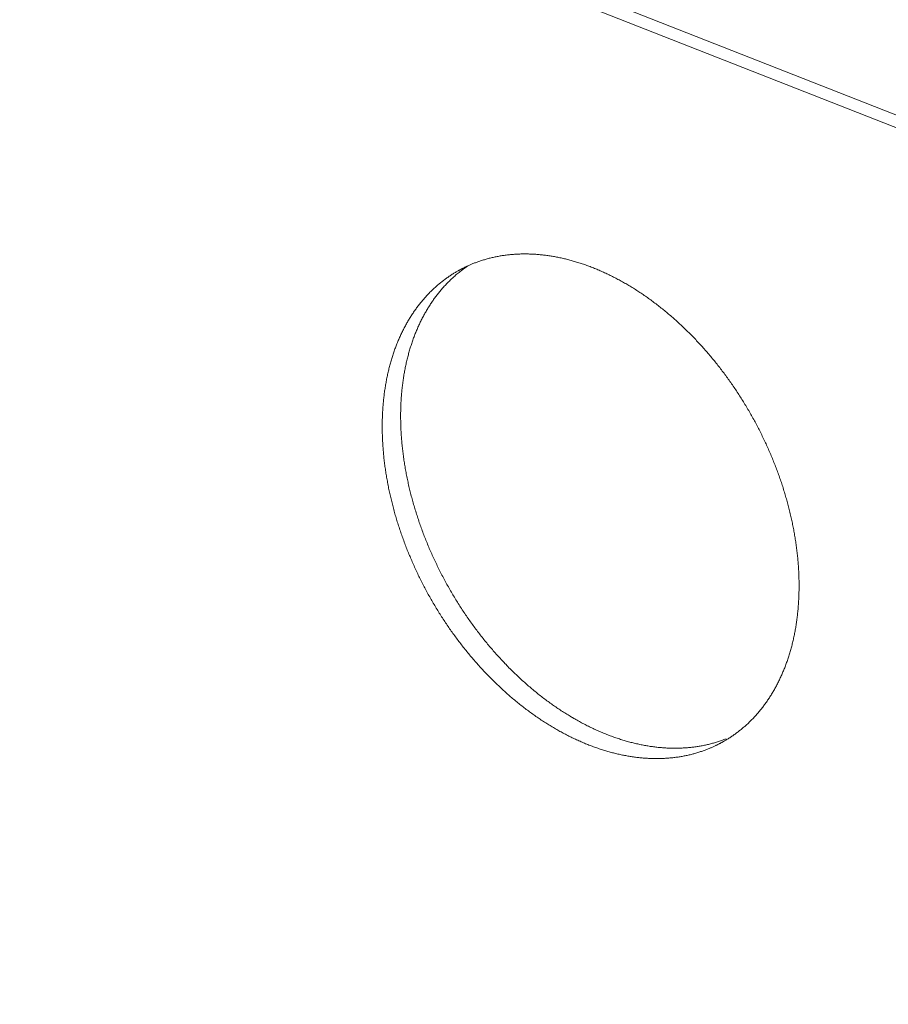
# Model space of a CAD drawing. Header units: inches. Extents: x 0 to 841, y 0 to 594.
# Tile 96 of 129: x 534.81 to 539.31, y 400.12 to 405.22. Entities that reach past the tile are written whole.
import ezdxf

# ---------------------------------------------------------------- set-up
doc = ezdxf.new("R2010")
doc.units = ezdxf.units.IN
doc.header["$LTSCALE"] = 46.255
doc.header["$MEASUREMENT"] = 0
doc.layers.get('0').update_dxf_attribs({"lineweight": 0})
doc.layers.add('02___PRT_ALL_AXES', color=7, linetype='Continuous', lineweight=0)

msp = doc.modelspace()

# ---------------------------------------------------------------- linework, layer by layer
at = {"color": 9, "linetype": 'Continuous'}
for p, q in [((550.8922, 400.191), (520.8497, 412.0068)), ((550.8989, 400.1225), (520.907, 411.9183))]:
    msp.add_line(p, q, dxfattribs=at)
at = {"color": 7, "linetype": 'Continuous'}
for points in [[(537.074, 403.907), (537.0699, 403.9036), (537.0658, 403.9001), (537.0618, 403.8965), (537.0578, 403.8929), (537.0538, 403.8893), (537.0498, 403.8857), (537.0459, 403.882), (537.0419, 403.8782), (537.038, 403.8745), (537.0342, 403.8707), (537.0303, 403.8669), (537.0265, 403.863), (537.0227, 403.8591), (537.019, 403.8552), (537.0152, 403.8512), (537.0115, 403.8473), (537.0078, 403.8432), (537.0042, 403.8392), (537.0006, 403.8351), (536.997, 403.831), (536.9934, 403.8269), (536.9899, 403.8227), (536.9863, 403.8185), (536.9829, 403.8142), (536.9794, 403.81), (536.976, 403.8057), (536.9726, 403.8013), (536.9692, 403.797), (536.9658, 403.7926), (536.9625, 403.7881), (536.9592, 403.7837), (536.956, 403.7792), (536.9527, 403.7747), (536.9495, 403.7701), (536.9463, 403.7656), (536.9432, 403.7609), (536.9401, 403.7563), (536.937, 403.7516), (536.9339, 403.7469), (536.9309, 403.7422), (536.9279, 403.7374), (536.9249, 403.7326), (536.9219, 403.7278), (536.919, 403.723), (536.9161, 403.7181), (536.9132, 403.7132), (536.9104, 403.7082), (536.9076, 403.7033), (536.9048, 403.6983), (536.9021, 403.6932), (536.8993, 403.6882), (536.8966, 403.6831), (536.894, 403.678), (536.8914, 403.6729), (536.8887, 403.6677), (536.8862, 403.6625), (536.8836, 403.6573), (536.8811, 403.6521), (536.8786, 403.6468), (536.8762, 403.6415), (536.8738, 403.6362), (536.8714, 403.6308), (536.869, 403.6254), (536.8667, 403.62), (536.8644, 403.6146), (536.8621, 403.6091), (536.8599, 403.6036), (536.8576, 403.5981), (536.8555, 403.5926), (536.8533, 403.587), (536.8512, 403.5815), (536.8491, 403.5759), (536.8471, 403.5702), (536.845, 403.5646), (536.843, 403.5589), (536.8411, 403.5532), (536.8391, 403.5474), (536.8372, 403.5417), (536.8354, 403.5359), (536.8335, 403.5301), (536.8317, 403.5243), (536.8299, 403.5184), (536.8282, 403.5126), (536.8265, 403.5067), (536.8248, 403.5008), (536.8231, 403.4948), (536.8215, 403.4889), (536.8199, 403.4829), (536.8184, 403.4769), (536.8169, 403.4708), (536.8154, 403.4648), (536.8139, 403.4587), (536.8125, 403.4526), (536.8111, 403.4465), (536.8097, 403.4404), (536.8084, 403.4342), (536.8071, 403.4281), (536.8058, 403.4219), (536.8046, 403.4157), (536.8034, 403.4094), (536.8022, 403.4032), (536.8011, 403.3969), (536.8, 403.3906), (536.7989, 403.3843), (536.7978, 403.378), (536.7968, 403.3716), (536.7958, 403.3653), (536.7949, 403.3589), (536.794, 403.3525), (536.7931, 403.3461), (536.7923, 403.3396), (536.7914, 403.3332), (536.7907, 403.3267), (536.7899, 403.3202), (536.7892, 403.3138), (536.7885, 403.3073), (536.7878, 403.3007), (536.7872, 403.2942), (536.7866, 403.2877), (536.7861, 403.2811), (536.7856, 403.2746), (536.7851, 403.268), (536.7846, 403.2614), (536.7842, 403.2549), (536.7838, 403.2483), (536.7834, 403.2417), (536.7831, 403.2351), (536.7828, 403.2284), (536.7826, 403.2218), (536.7823, 403.2151), (536.7821, 403.2085), (536.782, 403.2018), (536.7818, 403.1951), (536.7817, 403.1884), (536.7817, 403.1817)], [(536.7817, 403.1817), (536.7816, 403.1748), (536.7816, 403.1679), (536.7816, 403.1609), (536.7817, 403.154), (536.7818, 403.147), (536.7819, 403.1401), (536.7821, 403.1331), (536.7823, 403.1261), (536.7825, 403.1191), (536.7828, 403.1121), (536.7831, 403.1051), (536.7834, 403.0981), (536.7838, 403.0911), (536.7841, 403.0841), (536.7846, 403.077), (536.785, 403.07), (536.7855, 403.063), (536.786, 403.056), (536.7866, 403.0489), (536.7872, 403.0419), (536.7878, 403.0348), (536.7885, 403.0278), (536.7891, 403.0207), (536.7899, 403.0137), (536.7906, 403.0066), (536.7914, 402.9995), (536.7922, 402.9924), (536.7931, 402.9854), (536.7939, 402.9783), (536.7948, 402.9712), (536.7958, 402.9641), (536.7968, 402.957), (536.7978, 402.9499), (536.7988, 402.9427), (536.7999, 402.9356), (536.801, 402.9285), (536.8021, 402.9213), (536.8033, 402.9142), (536.8045, 402.9071), (536.8057, 402.8999), (536.807, 402.8928), (536.8083, 402.8856), (536.8096, 402.8784), (536.811, 402.8713), (536.8124, 402.8641), (536.8138, 402.8569), (536.8153, 402.8497), (536.8167, 402.8426), (536.8183, 402.8354), (536.8198, 402.8282), (536.8214, 402.821), (536.823, 402.8138), (536.8247, 402.8066), (536.8263, 402.7995), (536.828, 402.7923), (536.8298, 402.7851), (536.8315, 402.7779), (536.8333, 402.7707), (536.8352, 402.7635), (536.837, 402.7563), (536.8389, 402.7491), (536.8409, 402.7419), (536.8428, 402.7347), (536.8448, 402.7275), (536.8468, 402.7203), (536.8489, 402.7131), (536.851, 402.706), (536.8531, 402.6988), (536.8552, 402.6916), (536.8574, 402.6844), (536.8596, 402.6772), (536.8618, 402.67), (536.8641, 402.6629), (536.8664, 402.6557), (536.8687, 402.6485), (536.871, 402.6413), (536.8734, 402.6342), (536.8758, 402.627), (536.8783, 402.6199), (536.8807, 402.6127), (536.8832, 402.6056), (536.8858, 402.5984), (536.8883, 402.5913), (536.8909, 402.5841), (536.8935, 402.577), (536.8962, 402.5699), (536.8989, 402.5628), (536.9016, 402.5557), (536.9043, 402.5486), (536.9071, 402.5415), (536.9099, 402.5344), (536.9127, 402.5273), (536.9156, 402.5202), (536.9184, 402.5131), (536.9213, 402.5061), (536.9243, 402.499), (536.9272, 402.492), (536.9302, 402.4849), (536.9333, 402.4779), (536.9363, 402.4709), (536.9394, 402.4639), (536.9425, 402.4569), (536.9456, 402.4499), (536.9488, 402.4429), (536.952, 402.4359), (536.9552, 402.4289), (536.9584, 402.422), (536.9617, 402.415), (536.965, 402.4081), (536.9683, 402.4012), (536.9717, 402.3942), (536.9751, 402.3873), (536.9785, 402.3804), (536.9819, 402.3736), (536.9854, 402.3667), (536.9889, 402.3598), (536.9924, 402.353), (536.9959, 402.3461), (536.9995, 402.3393), (537.0031, 402.3325), (537.0067, 402.3257), (537.0103, 402.3189), (537.014, 402.3122), (537.0177, 402.3054), (537.0214, 402.2986), (537.0251, 402.2919), (537.0289, 402.2852), (537.0327, 402.2785), (537.0365, 402.2718), (537.0404, 402.2651), (537.0443, 402.2585), (537.0481, 402.2518), (537.0521, 402.2452), (537.056, 402.2386), (537.06, 402.232), (537.064, 402.2254), (537.068, 402.2189), (537.072, 402.2123), (537.0761, 402.2058), (537.0802, 402.1993), (537.0843, 402.1928), (537.0884, 402.1863), (537.0926, 402.1798), (537.0968, 402.1734), (537.101, 402.167), (537.1052, 402.1605), (537.1095, 402.1541), (537.1137, 402.1478), (537.118, 402.1414), (537.1224, 402.1351), (537.1267, 402.1288), (537.1311, 402.1225), (537.1355, 402.1162), (537.1399, 402.1099), (537.1443, 402.1037), (537.1487, 402.0975), (537.1532, 402.0913), (537.1577, 402.0851), (537.1622, 402.0789), (537.1668, 402.0728), (537.1713, 402.0667), (537.1759, 402.0606), (537.1805, 402.0545), (537.1851, 402.0484), (537.1898, 402.0424), (537.1944, 402.0364), (537.1991, 402.0304), (537.2038, 402.0244), (537.2085, 402.0185), (537.2133, 402.0125), (537.218, 402.0066), (537.2228, 402.0008), (537.2276, 401.9949), (537.2324, 401.9891), (537.2373, 401.9833), (537.2421, 401.9775), (537.247, 401.9717), (537.2519, 401.966), (537.2568, 401.9603), (537.2618, 401.9546), (537.2667, 401.9489), (537.2717, 401.9432), (537.2767, 401.9376), (537.2817, 401.932), (537.2867, 401.9265), (537.2917, 401.9209), (537.2968, 401.9154), (537.3019, 401.9099), (537.3069, 401.9044), (537.312, 401.899), (537.3172, 401.8936), (537.3223, 401.8882), (537.3275, 401.8828), (537.3326, 401.8775), (537.3378, 401.8722), (537.343, 401.8669), (537.3483, 401.8616), (537.3535, 401.8564), (537.3587, 401.8512), (537.364, 401.846), (537.3693, 401.8409), (537.3746, 401.8358), (537.3799, 401.8307), (537.3852, 401.8256), (537.3906, 401.8206), (537.3959, 401.8156), (537.4013, 401.8106), (537.4067, 401.8056), (537.4121, 401.8007), (537.4175, 401.7958), (537.4229, 401.791), (537.4283, 401.7861), (537.4338, 401.7813), (537.4392, 401.7766), (537.4447, 401.7718), (537.4502, 401.7671), (537.4557, 401.7624), (537.4612, 401.7578), (537.4667, 401.7531), (537.4723, 401.7485), (537.4778, 401.744), (537.4834, 401.7394), (537.489, 401.7349), (537.4945, 401.7305), (537.5001, 401.726), (537.5057, 401.7216), (537.5114, 401.7172), (537.517, 401.7129), (537.5226, 401.7086), (537.5283, 401.7043), (537.5339, 401.7), (537.5396, 401.6958), (537.5453, 401.6916), (537.551, 401.6875), (537.5567, 401.6833), (537.5624, 401.6793), (537.5681, 401.6752), (537.5738, 401.6712), (537.5795, 401.6672), (537.5853, 401.6632), (537.591, 401.6593), (537.5968, 401.6554), (537.6026, 401.6515), (537.6083, 401.6477), (537.6141, 401.6439), (537.6199, 401.6402), (537.6257, 401.6364), (537.6315, 401.6327), (537.6373, 401.6291), (537.6431, 401.6255), (537.649, 401.6219), (537.6548, 401.6183), (537.6606, 401.6148), (537.6665, 401.6113), (537.6723, 401.6079), (537.6782, 401.6044), (537.684, 401.6011), (537.6899, 401.5977), (537.6958, 401.5944), (537.7017, 401.5911), (537.7075, 401.5879), (537.7134, 401.5847), (537.7193, 401.5815), (537.7252, 401.5784), (537.7311, 401.5753), (537.737, 401.5722), (537.7429, 401.5692), (537.7488, 401.5662), (537.7548, 401.5632), (537.7607, 401.5603), (537.7666, 401.5574), (537.7725, 401.5546), (537.7784, 401.5518), (537.7844, 401.549), (537.7903, 401.5463), (537.7962, 401.5436), (537.8022, 401.5409), (537.8081, 401.5383), (537.8141, 401.5357), (537.82, 401.5331), (537.8259, 401.5306), (537.8319, 401.5281), (537.8378, 401.5257), (537.8438, 401.5233), (537.8497, 401.5209), (537.8557, 401.5186), (537.8616, 401.5163), (537.8676, 401.514), (537.8735, 401.5118), (537.8795, 401.5097), (537.8854, 401.5075), (537.8914, 401.5054), (537.8973, 401.5033), (537.9033, 401.5013), (537.9092, 401.4993), (537.9152, 401.4974), (537.9211, 401.4955), (537.927, 401.4936), (537.933, 401.4917), (537.9389, 401.49), (537.9448, 401.4882), (537.9508, 401.4865), (537.9567, 401.4848), (537.9626, 401.4831), (537.9686, 401.4815), (537.9745, 401.48), (537.9804, 401.4784), (537.9863, 401.477), (537.9922, 401.4755), (537.9981, 401.4741), (538.004, 401.4727), (538.0099, 401.4714), (538.0158, 401.4701), (538.0217, 401.4688), (538.0276, 401.4676), (538.0335, 401.4664), (538.0394, 401.4653), (538.0452, 401.4642), (538.0511, 401.4631), (538.057, 401.4621), (538.0628, 401.4611), (538.0687, 401.4602), (538.0745, 401.4593), (538.0803, 401.4584), (538.0862, 401.4576), (538.092, 401.4568), (538.0978, 401.4561), (538.1036, 401.4554), (538.1094, 401.4547), (538.1152, 401.4541), (538.121, 401.4535), (538.1268, 401.453), (538.1325, 401.4525), (538.1383, 401.452), (538.1441, 401.4516), (538.1498, 401.4512), (538.1556, 401.4508), (538.1613, 401.4505), (538.167, 401.4503), (538.1727, 401.45), (538.1784, 401.4498), (538.1841, 401.4497), (538.1898, 401.4496), (538.1955, 401.4495), (538.2011, 401.4495), (538.2068, 401.4495), (538.2124, 401.4495), (538.2181, 401.4496), (538.2237, 401.4498), (538.2293, 401.4499), (538.2349, 401.4502), (538.2405, 401.4504), (538.2461, 401.4507), (538.2516, 401.451), (538.2572, 401.4514), (538.2627, 401.4518), (538.2683, 401.4523), (538.2738, 401.4527), (538.2793, 401.4533), (538.2848, 401.4538), (538.2903, 401.4544), (538.2957, 401.4551), (538.3012, 401.4558), (538.3066, 401.4565), (538.3121, 401.4573), (538.3175, 401.4581), (538.3229, 401.4589), (538.3283, 401.4598), (538.3337, 401.4608), (538.339, 401.4617), (538.3444, 401.4627), (538.3497, 401.4638), (538.3551, 401.4649), (538.3604, 401.466), (538.3657, 401.4672), (538.371, 401.4684), (538.3762, 401.4696), (538.3815, 401.4709), (538.3868, 401.4722), (538.392, 401.4736), (538.3972, 401.475), (538.4024, 401.4765), (538.4076, 401.478), (538.4128, 401.4795), (538.4179, 401.4811), (538.4231, 401.4827), (538.4282, 401.4843), (538.4333, 401.486), (538.4383, 401.4877), (538.4434, 401.4895)]]:
    msp.add_lwpolyline(points, dxfattribs=at)
for centre, radius, start, end in [((537.5048, 403.3955), 0.6688, 127.826, 130.1018), ((537.5006, 403.4009), 0.6619, 124.1074, 127.8289), ((538.2218, 402.1176), 0.6661, 289.4302, 291.7122)]:
    msp.add_arc(centre, radius, start, end, dxfattribs=at)
at = {"layer": '02___PRT_ALL_AXES', "color": 7, "linetype": 'Continuous'}
for points in [[(538.8457, 402.2787), (538.8458, 402.2855), (538.8458, 402.2922), (538.8457, 402.299), (538.8457, 402.3057), (538.8456, 402.3125), (538.8455, 402.3193), (538.8453, 402.3261), (538.8451, 402.3329), (538.8449, 402.3397), (538.8447, 402.3465), (538.8444, 402.3533), (538.8441, 402.3602), (538.8438, 402.367), (538.8434, 402.3738), (538.843, 402.3807), (538.8425, 402.3875), (538.8421, 402.3944), (538.8416, 402.4012), (538.8411, 402.4081), (538.8405, 402.4149), (538.8399, 402.4218), (538.8393, 402.4286), (538.8387, 402.4355), (538.838, 402.4424), (538.8373, 402.4493), (538.8365, 402.4562), (538.8358, 402.463), (538.8349, 402.4699), (538.8341, 402.4768), (538.8333, 402.4838), (538.8324, 402.4907), (538.8314, 402.4976), (538.8305, 402.5045), (538.8295, 402.5114), (538.8285, 402.5184), (538.8274, 402.5253), (538.8263, 402.5323), (538.8252, 402.5392), (538.8241, 402.5462), (538.8229, 402.5532), (538.8217, 402.5601), (538.8205, 402.5671), (538.8192, 402.5741), (538.8179, 402.581), (538.8166, 402.588), (538.8153, 402.595), (538.8139, 402.602), (538.8125, 402.609), (538.811, 402.616), (538.8096, 402.623), (538.8081, 402.63), (538.8065, 402.637), (538.805, 402.644), (538.8034, 402.651), (538.8018, 402.658), (538.8001, 402.665), (538.7984, 402.672), (538.7967, 402.679), (538.795, 402.686), (538.7932, 402.693), (538.7914, 402.7), (538.7896, 402.7071), (538.7877, 402.7141), (538.7858, 402.7211), (538.7839, 402.7281), (538.782, 402.7351), (538.78, 402.7421), (538.778, 402.7491), (538.776, 402.7561), (538.7739, 402.7631), (538.7718, 402.7701), (538.7697, 402.7771), (538.7675, 402.7841), (538.7654, 402.7911), (538.7631, 402.7981), (538.7609, 402.8051), (538.7586, 402.8121), (538.7564, 402.8191), (538.754, 402.8261), (538.7517, 402.833), (538.7493, 402.84), (538.7469, 402.847), (538.7445, 402.8539), (538.742, 402.8609), (538.7395, 402.8679), (538.737, 402.8748), (538.7345, 402.8818), (538.7319, 402.8887), (538.7293, 402.8956), (538.7266, 402.9026), (538.724, 402.9095), (538.7213, 402.9164), (538.7186, 402.9233), (538.7159, 402.9302), (538.7131, 402.9371), (538.7103, 402.944), (538.7075, 402.9509), (538.7046, 402.9578), (538.7017, 402.9647), (538.6988, 402.9715), (538.6959, 402.9784), (538.693, 402.9852), (538.69, 402.9921), (538.687, 402.9989), (538.6839, 403.0057), (538.6809, 403.0125), (538.6778, 403.0194), (538.6747, 403.0262), (538.6715, 403.0329), (538.6684, 403.0397), (538.6652, 403.0465), (538.662, 403.0532), (538.6587, 403.06), (538.6554, 403.0667), (538.6521, 403.0735), (538.6488, 403.0802), (538.6455, 403.0869), (538.6421, 403.0936), (538.6387, 403.1003), (538.6353, 403.1069), (538.6318, 403.1136), (538.6284, 403.1203), (538.6249, 403.1269), (538.6214, 403.1335), (538.6178, 403.1401), (538.6142, 403.1467), (538.6107, 403.1533), (538.607, 403.1599), (538.6034, 403.1665), (538.5997, 403.173), (538.596, 403.1795), (538.5923, 403.1861), (538.5886, 403.1926), (538.5848, 403.1991), (538.581, 403.2055), (538.5772, 403.212), (538.5734, 403.2185), (538.5695, 403.2249), (538.5657, 403.2313), (538.5618, 403.2377), (538.5578, 403.2441), (538.5539, 403.2505), (538.5499, 403.2568), (538.5459, 403.2632), (538.5419, 403.2695), (538.5379, 403.2758), (538.5338, 403.2821), (538.5297, 403.2884), (538.5256, 403.2947), (538.5215, 403.3009), (538.5174, 403.3071), (538.5132, 403.3133), (538.509, 403.3195), (538.5048, 403.3257), (538.5006, 403.3319), (538.4963, 403.338), (538.492, 403.3441), (538.4877, 403.3502), (538.4834, 403.3563), (538.4791, 403.3624), (538.4747, 403.3684), (538.4703, 403.3744), (538.4659, 403.3804), (538.4615, 403.3864), (538.4571, 403.3924), (538.4526, 403.3983), (538.4482, 403.4043), (538.4437, 403.4102), (538.4391, 403.4161), (538.4346, 403.4219), (538.4301, 403.4278), (538.4255, 403.4336), (538.4209, 403.4394), (538.4163, 403.4452), (538.4116, 403.451), (538.407, 403.4567), (538.4023, 403.4624), (538.3976, 403.4681), (538.3929, 403.4738), (538.3882, 403.4794), (538.3835, 403.4851), (538.3787, 403.4907), (538.3739, 403.4963), (538.3691, 403.5018), (538.3643, 403.5074), (538.3595, 403.5129), (538.3547, 403.5184), (538.3498, 403.5239), (538.3449, 403.5293), (538.34, 403.5347), (538.3351, 403.5401), (538.3302, 403.5455), (538.3252, 403.5508), (538.3203, 403.5562), (538.3153, 403.5615), (538.3103, 403.5668), (538.3053, 403.572), (538.3003, 403.5772), (538.2952, 403.5824), (538.2902, 403.5876), (538.2851, 403.5928), (538.28, 403.5979), (538.2749, 403.603), (538.2698, 403.6081), (538.2647, 403.6131), (538.2596, 403.6181), (538.2544, 403.6231), (538.2492, 403.6281), (538.244, 403.6331), (538.2388, 403.638), (538.2336, 403.6429), (538.2284, 403.6477), (538.2232, 403.6526), (538.2179, 403.6574), (538.2127, 403.6621), (538.2074, 403.6669), (538.2021, 403.6716), (538.1968, 403.6763), (538.1915, 403.681), (538.1861, 403.6856), (538.1808, 403.6902), (538.1754, 403.6948), (538.1701, 403.6994), (538.1647, 403.7039), (538.1593, 403.7084), (538.1539, 403.7129), (538.1485, 403.7173), (538.1431, 403.7217), (538.1377, 403.7261), (538.1322, 403.7305), (538.1268, 403.7348), (538.1213, 403.7391), (538.1158, 403.7434), (538.1103, 403.7476), (538.1049, 403.7518), (538.0993, 403.756), (538.0938, 403.7601), (538.0883, 403.7642), (538.0828, 403.7683), (538.0772, 403.7724), (538.0717, 403.7764), (538.0661, 403.7804), (538.0606, 403.7844), (538.055, 403.7883), (538.0494, 403.7922), (538.0438, 403.7961), (538.0382, 403.7999), (538.0326, 403.8037), (538.027, 403.8075), (538.0214, 403.8112), (538.0157, 403.8149), (538.0101, 403.8186), (538.0045, 403.8222), (537.9988, 403.8259), (537.9931, 403.8294), (537.9875, 403.833), (537.9818, 403.8365), (537.9761, 403.84), (537.9704, 403.8434), (537.9647, 403.8469), (537.9591, 403.8502), (537.9533, 403.8536), (537.9476, 403.8569), (537.9419, 403.8602), (537.9362, 403.8635), (537.9305, 403.8667), (537.9248, 403.8699), (537.919, 403.873), (537.9133, 403.8761), (537.9076, 403.8792), (537.9018, 403.8823), (537.8961, 403.8853), (537.8903, 403.8883), (537.8845, 403.8912), (537.8788, 403.8941), (537.873, 403.897), (537.8673, 403.8999), (537.8615, 403.9027), (537.8557, 403.9055), (537.8499, 403.9082), (537.8442, 403.9109), (537.8384, 403.9136), (537.8326, 403.9162), (537.8268, 403.9188), (537.821, 403.9214), (537.8152, 403.9239), (537.8094, 403.9264), (537.8037, 403.9289), (537.7979, 403.9313), (537.7921, 403.9337), (537.7863, 403.9361), (537.7805, 403.9384), (537.7747, 403.9407), (537.7689, 403.9429), (537.7631, 403.9452), (537.7573, 403.9473), (537.7515, 403.9495), (537.7457, 403.9516), (537.7399, 403.9537), (537.7341, 403.9557), (537.7283, 403.9577), (537.7225, 403.9597), (537.7167, 403.9616), (537.7109, 403.9635), (537.7052, 403.9654), (537.6994, 403.9672), (537.6936, 403.969), (537.6878, 403.9707), (537.682, 403.9724), (537.6762, 403.9741), (537.6705, 403.9757), (537.6647, 403.9773), (537.6589, 403.9789), (537.6531, 403.9804), (537.6474, 403.9819), (537.6416, 403.9834), (537.6358, 403.9848), (537.6301, 403.9862), (537.6243, 403.9875), (537.6186, 403.9888), (537.6128, 403.9901), (537.6071, 403.9913), (537.6014, 403.9925), (537.5956, 403.9937), (537.5899, 403.9948), (537.5842, 403.9959), (537.5785, 403.9969), (537.5728, 403.9979), (537.5671, 403.9989), (537.5614, 403.9998), (537.5557, 404.0007), (537.55, 404.0016), (537.5443, 404.0024), (537.5386, 404.0032), (537.5329, 404.0039), (537.5273, 404.0046), (537.5216, 404.0053), (537.516, 404.0059), (537.5103, 404.0065), (537.5047, 404.0071), (537.4991, 404.0076), (537.4934, 404.0081), (537.4878, 404.0086), (537.4822, 404.009), (537.4766, 404.0093), (537.471, 404.0097), (537.4655, 404.01), (537.4599, 404.0102), (537.4543, 404.0104), (537.4488, 404.0106), (537.4432, 404.0108), (537.4377, 404.0109), (537.4321, 404.0109), (537.4266, 404.011), (537.4211, 404.011), (537.4156, 404.0109), (537.4101, 404.0108), (537.4046, 404.0107), (537.3992, 404.0105), (537.3937, 404.0103), (537.3883, 404.0101), (537.3828, 404.0098), (537.3774, 404.0095), (537.372, 404.0092), (537.3666, 404.0088), (537.3612, 404.0084), (537.3558, 404.0079), (537.3504, 404.0074), (537.3451, 404.0069), (537.3397, 404.0063), (537.3344, 404.0057), (537.3291, 404.005), (537.3238, 404.0043), (537.3185, 404.0036), (537.3132, 404.0029), (537.3079, 404.0021), (537.3027, 404.0012), (537.2974, 404.0003), (537.2922, 403.9994), (537.287, 403.9985), (537.2818, 403.9975), (537.2766, 403.9965), (537.2714, 403.9954), (537.2662, 403.9943), (537.2611, 403.9931), (537.2559, 403.992), (537.2508, 403.9908), (537.2457, 403.9895), (537.2406, 403.9882), (537.2356, 403.9869), (537.2305, 403.9855), (537.2255, 403.9841), (537.2205, 403.9827), (537.2155, 403.9812), (537.2105, 403.9797), (537.2056, 403.9782), (537.2008, 403.9767), (537.196, 403.9752), (537.1913, 403.9736), (537.1866, 403.972), (537.1821, 403.9704), (537.1776, 403.9688), (537.1732, 403.9672), (537.1689, 403.9657), (537.1646, 403.9641), (537.1605, 403.9625), (537.1565, 403.9609), (537.1526, 403.9593), (537.1488, 403.9577), (537.1451, 403.9561), (537.1414, 403.9546), (537.1379, 403.953), (537.1344, 403.9514), (537.131, 403.9499), (537.1277, 403.9484), (537.1244, 403.9468), (537.1212, 403.9453), (537.1181, 403.9438), (537.115, 403.9423), (537.112, 403.9408), (537.109, 403.9393), (537.1061, 403.9378), (537.1033, 403.9363), (537.1006, 403.9349), (537.098, 403.9336), (537.0955, 403.9322), (537.0931, 403.931), (537.0909, 403.9298), (537.0888, 403.9287), (537.0869, 403.9277), (537.0852, 403.9267), (537.0837, 403.9259), (537.0824, 403.9252), (537.0814, 403.9246), (537.0805, 403.9242)], [(537.0805, 403.9242), (537.0767, 403.922), (537.0729, 403.9198), (537.069, 403.9175), (537.0652, 403.9152), (537.0612, 403.9129), (537.0573, 403.9105), (537.0534, 403.908), (537.0494, 403.9055), (537.0455, 403.903), (537.0415, 403.9004), (537.0375, 403.8977), (537.0336, 403.8951), (537.0296, 403.8924), (537.0256, 403.8896), (537.0217, 403.8868), (537.0177, 403.884), (537.0138, 403.8812), (537.0099, 403.8783), (537.006, 403.8754), (537.0021, 403.8724), (536.9982, 403.8694), (536.9943, 403.8664), (536.9904, 403.8633), (536.9866, 403.8602), (536.9827, 403.857), (536.9789, 403.8538), (536.9751, 403.8506), (536.9713, 403.8473), (536.9675, 403.844), (536.9637, 403.8406), (536.9599, 403.8372), (536.9561, 403.8337), (536.9523, 403.8302), (536.9486, 403.8267), (536.9448, 403.8231), (536.9411, 403.8195), (536.9374, 403.8158), (536.9337, 403.8121), (536.93, 403.8084), (536.9264, 403.8046), (536.9227, 403.8008), (536.9191, 403.797), (536.9155, 403.7931), (536.912, 403.7892), (536.9084, 403.7853), (536.9049, 403.7813), (536.9014, 403.7773), (536.8979, 403.7733), (536.8945, 403.7692), (536.8911, 403.7651), (536.8877, 403.761), (536.8843, 403.7568), (536.881, 403.7526), (536.8776, 403.7484), (536.8744, 403.7442), (536.8711, 403.7399), (536.8678, 403.7356), (536.8646, 403.7313), (536.8614, 403.7269), (536.8583, 403.7225), (536.8551, 403.7181), (536.852, 403.7136), (536.849, 403.7092), (536.8459, 403.7046), (536.8429, 403.7001), (536.8399, 403.6955), (536.8369, 403.6909), (536.834, 403.6863), (536.831, 403.6817), (536.8281, 403.677), (536.8253, 403.6723), (536.8224, 403.6675), (536.8196, 403.6628), (536.8168, 403.658), (536.8141, 403.6532), (536.8114, 403.6483), (536.8087, 403.6434), (536.806, 403.6385), (536.8033, 403.6336), (536.8007, 403.6287), (536.7981, 403.6237), (536.7956, 403.6187), (536.793, 403.6136), (536.7905, 403.6086), (536.7881, 403.6035), (536.7856, 403.5984), (536.7832, 403.5932), (536.7808, 403.5881), (536.7784, 403.5829), (536.7761, 403.5777), (536.7738, 403.5724), (536.7715, 403.5672), (536.7693, 403.5619), (536.7671, 403.5566), (536.7649, 403.5512), (536.7627, 403.5459), (536.7606, 403.5405), (536.7585, 403.5351), (536.7564, 403.5296), (536.7544, 403.5242), (536.7523, 403.5187), (536.7504, 403.5132), (536.7484, 403.5077), (536.7465, 403.5021), (536.7446, 403.4966), (536.7427, 403.491), (536.7409, 403.4853), (536.7391, 403.4797), (536.7373, 403.474), (536.7355, 403.4683), (536.7338, 403.4626), (536.7321, 403.4569), (536.7305, 403.4512), (536.7288, 403.4454), (536.7272, 403.4396), (536.7257, 403.4338), (536.7241, 403.428), (536.7226, 403.4221), (536.7211, 403.4162), (536.7197, 403.4103), (536.7183, 403.4044), (536.7169, 403.3985), (536.7155, 403.3925), (536.7142, 403.3865), (536.7129, 403.3805), (536.7116, 403.3745), (536.7104, 403.3685), (536.7092, 403.3624), (536.708, 403.3564), (536.7069, 403.3503), (536.7058, 403.3442), (536.7047, 403.338), (536.7036, 403.3319), (536.7026, 403.3257), (536.7016, 403.3196), (536.7006, 403.3134), (536.6997, 403.3071), (536.6988, 403.3009), (536.6979, 403.2947), (536.6971, 403.2884), (536.6963, 403.2821), (536.6955, 403.2758), (536.6948, 403.2695), (536.6941, 403.2632), (536.6934, 403.2569), (536.6927, 403.2505), (536.6921, 403.2442), (536.6915, 403.2378), (536.6909, 403.2314), (536.6904, 403.2251), (536.6899, 403.2187), (536.6895, 403.2123), (536.689, 403.2059), (536.6886, 403.1994), (536.6882, 403.193), (536.6879, 403.1866), (536.6876, 403.1801), (536.6873, 403.1736), (536.6871, 403.1672), (536.6868, 403.1607), (536.6866, 403.1542), (536.6865, 403.1477), (536.6864, 403.1412), (536.6863, 403.1346), (536.6862, 403.1281)], [(536.6862, 403.1281), (536.6861, 403.1214), (536.6861, 403.1146), (536.6862, 403.1079), (536.6862, 403.1011), (536.6863, 403.0943), (536.6864, 403.0875), (536.6866, 403.0807), (536.6868, 403.0739), (536.687, 403.0671), (536.6872, 403.0603), (536.6875, 403.0535), (536.6878, 403.0467), (536.6882, 403.0398), (536.6885, 403.033), (536.6889, 403.0262), (536.6894, 403.0193), (536.6898, 403.0125), (536.6903, 403.0056), (536.6908, 402.9988), (536.6914, 402.9919), (536.692, 402.9851), (536.6926, 402.9782), (536.6933, 402.9713), (536.6939, 402.9645), (536.6946, 402.9576), (536.6954, 402.9507), (536.6962, 402.9438), (536.697, 402.9369), (536.6978, 402.93), (536.6987, 402.9231), (536.6996, 402.9162), (536.7005, 402.9093), (536.7014, 402.9023), (536.7024, 402.8954), (536.7034, 402.8885), (536.7045, 402.8815), (536.7056, 402.8746), (536.7067, 402.8676), (536.7078, 402.8607), (536.709, 402.8537), (536.7102, 402.8467), (536.7114, 402.8398), (536.7127, 402.8328), (536.714, 402.8258), (536.7153, 402.8188), (536.7166, 402.8118), (536.718, 402.8048), (536.7194, 402.7979), (536.7209, 402.7909), (536.7223, 402.7839), (536.7238, 402.7769), (536.7254, 402.7699), (536.7269, 402.7629), (536.7285, 402.7559), (536.7302, 402.7488), (536.7318, 402.7418), (536.7335, 402.7348), (536.7352, 402.7278), (536.7369, 402.7208), (536.7387, 402.7138), (536.7405, 402.7068), (536.7423, 402.6998), (536.7442, 402.6928), (536.7461, 402.6858), (536.748, 402.6788), (536.7499, 402.6717), (536.7519, 402.6647), (536.7539, 402.6577), (536.756, 402.6507), (536.758, 402.6437), (536.7601, 402.6367), (536.7622, 402.6297), (536.7644, 402.6227), (536.7666, 402.6157), (536.7688, 402.6087), (536.771, 402.6017), (536.7733, 402.5948), (536.7756, 402.5878), (536.7779, 402.5808), (536.7802, 402.5738), (536.7826, 402.5668), (536.785, 402.5599), (536.7874, 402.5529), (536.7899, 402.5459), (536.7924, 402.539), (536.7949, 402.532), (536.7975, 402.5251), (536.8, 402.5181), (536.8026, 402.5112), (536.8053, 402.5043), (536.8079, 402.4973), (536.8106, 402.4904), (536.8133, 402.4835), (536.8161, 402.4766), (536.8188, 402.4697), (536.8216, 402.4628), (536.8244, 402.4559), (536.8273, 402.449), (536.8302, 402.4422), (536.8331, 402.4353), (536.836, 402.4285), (536.8389, 402.4216), (536.8419, 402.4148), (536.8449, 402.4079), (536.848, 402.4011), (536.851, 402.3943), (536.8541, 402.3875), (536.8572, 402.3807), (536.8604, 402.3739), (536.8635, 402.3671), (536.8667, 402.3604), (536.87, 402.3536), (536.8732, 402.3468), (536.8765, 402.3401), (536.8798, 402.3334), (536.8831, 402.3267), (536.8864, 402.32), (536.8898, 402.3133), (536.8932, 402.3066), (536.8966, 402.2999), (536.9001, 402.2932), (536.9035, 402.2866), (536.907, 402.2799), (536.9106, 402.2733), (536.9141, 402.2667), (536.9177, 402.2601), (536.9213, 402.2535), (536.9249, 402.2469), (536.9285, 402.2404), (536.9322, 402.2338), (536.9359, 402.2273), (536.9396, 402.2208), (536.9433, 402.2143), (536.9471, 402.2078), (536.9509, 402.2013), (536.9547, 402.1948), (536.9585, 402.1884), (536.9624, 402.1819), (536.9663, 402.1755), (536.9702, 402.1691), (536.9741, 402.1627), (536.978, 402.1564), (536.982, 402.15), (536.986, 402.1437), (536.99, 402.1373), (536.994, 402.131), (536.9981, 402.1247), (537.0022, 402.1184), (537.0063, 402.1122), (537.0104, 402.1059), (537.0146, 402.0997), (537.0187, 402.0935), (537.0229, 402.0873), (537.0271, 402.0811), (537.0314, 402.075), (537.0356, 402.0688), (537.0399, 402.0627), (537.0442, 402.0566), (537.0485, 402.0505), (537.0528, 402.0445), (537.0572, 402.0384), (537.0616, 402.0324), (537.066, 402.0264), (537.0704, 402.0204), (537.0748, 402.0144), (537.0793, 402.0085), (537.0838, 402.0026), (537.0883, 401.9967), (537.0928, 401.9908), (537.0973, 401.9849), (537.1019, 401.9791), (537.1064, 401.9732), (537.111, 401.9674), (537.1156, 401.9616), (537.1203, 401.9559), (537.1249, 401.9501), (537.1296, 401.9444), (537.1343, 401.9387), (537.139, 401.9331), (537.1437, 401.9274), (537.1484, 401.9218), (537.1532, 401.9162), (537.158, 401.9106), (537.1628, 401.905), (537.1676, 401.8995), (537.1724, 401.894), (537.1773, 401.8885), (537.1821, 401.883), (537.187, 401.8775), (537.1919, 401.8721), (537.1968, 401.8667), (537.2017, 401.8613), (537.2067, 401.856), (537.2116, 401.8507), (537.2166, 401.8454), (537.2216, 401.8401), (537.2266, 401.8348), (537.2316, 401.8296), (537.2367, 401.8244), (537.2417, 401.8192), (537.2468, 401.8141), (537.2519, 401.8089), (537.257, 401.8038), (537.2621, 401.7988), (537.2672, 401.7937), (537.2724, 401.7887), (537.2775, 401.7837), (537.2827, 401.7787), (537.2879, 401.7738), (537.2931, 401.7689), (537.2983, 401.764), (537.3035, 401.7591), (537.3087, 401.7543), (537.314, 401.7495), (537.3193, 401.7447), (537.3245, 401.7399), (537.3298, 401.7352), (537.3351, 401.7305), (537.3404, 401.7258), (537.3458, 401.7212), (537.3511, 401.7166), (537.3565, 401.712), (537.3618, 401.7074), (537.3672, 401.7029), (537.3726, 401.6984), (537.378, 401.694), (537.3834, 401.6895), (537.3888, 401.6851), (537.3943, 401.6807), (537.3997, 401.6764), (537.4051, 401.672), (537.4106, 401.6677), (537.4161, 401.6635), (537.4216, 401.6592), (537.4271, 401.655), (537.4326, 401.6509), (537.4381, 401.6467), (537.4436, 401.6426), (537.4491, 401.6385), (537.4547, 401.6345), (537.4602, 401.6304), (537.4658, 401.6264), (537.4713, 401.6225), (537.4769, 401.6186), (537.4825, 401.6147), (537.4881, 401.6108), (537.4937, 401.607), (537.4993, 401.6031), (537.5049, 401.5994), (537.5105, 401.5956), (537.5162, 401.5919), (537.5218, 401.5882), (537.5275, 401.5846), (537.5331, 401.581), (537.5388, 401.5774), (537.5444, 401.5739), (537.5501, 401.5703), (537.5558, 401.5669), (537.5615, 401.5634), (537.5672, 401.56), (537.5729, 401.5566), (537.5786, 401.5532), (537.5843, 401.5499), (537.59, 401.5466), (537.5957, 401.5434), (537.6014, 401.5402), (537.6072, 401.537), (537.6129, 401.5338), (537.6186, 401.5307), (537.6244, 401.5276), (537.6301, 401.5246), (537.6359, 401.5216), (537.6416, 401.5186), (537.6474, 401.5156), (537.6531, 401.5127), (537.6589, 401.5098), (537.6647, 401.507), (537.6704, 401.5042), (537.6762, 401.5014), (537.682, 401.4986), (537.6878, 401.4959), (537.6935, 401.4933), (537.6993, 401.4906), (537.7051, 401.488), (537.7109, 401.4854), (537.7167, 401.4829), (537.7225, 401.4804), (537.7283, 401.4779), (537.7341, 401.4755), (537.7398, 401.4731), (537.7456, 401.4708), (537.7514, 401.4684), (537.7572, 401.4661), (537.763, 401.4639), (537.7688, 401.4617), (537.7746, 401.4595), (537.7804, 401.4574), (537.7862, 401.4552), (537.792, 401.4532), (537.7978, 401.4511), (537.8036, 401.4491), (537.8094, 401.4472), (537.8152, 401.4452), (537.821, 401.4433), (537.8268, 401.4415), (537.8325, 401.4397), (537.8383, 401.4379), (537.8441, 401.4361), (537.8499, 401.4344), (537.8557, 401.4328), (537.8615, 401.4311), (537.8672, 401.4295), (537.873, 401.428), (537.8788, 401.4264), (537.8845, 401.4249), (537.8903, 401.4235), (537.8961, 401.4221), (537.9018, 401.4207), (537.9076, 401.4193), (537.9133, 401.418), (537.9191, 401.4168), (537.9248, 401.4155), (537.9305, 401.4143), (537.9363, 401.4132), (537.942, 401.4121), (537.9477, 401.411), (537.9534, 401.4099), (537.9591, 401.4089), (537.9649, 401.408), (537.9706, 401.407), (537.9763, 401.4061), (537.9819, 401.4053), (537.9876, 401.4044), (537.9933, 401.4037), (537.999, 401.4029), (538.0046, 401.4022), (538.0103, 401.4015), (538.0159, 401.4009), (538.0216, 401.4003), (538.0272, 401.3997), (538.0329, 401.3992), (538.0385, 401.3987), (538.0441, 401.3983), (538.0497, 401.3979), (538.0553, 401.3975), (538.0609, 401.3972), (538.0665, 401.3969), (538.072, 401.3966), (538.0776, 401.3964), (538.0832, 401.3962), (538.0887, 401.3961), (538.0942, 401.396), (538.0998, 401.3959), (538.1053, 401.3959), (538.1108, 401.3959), (538.1163, 401.3959), (538.1218, 401.396), (538.1273, 401.3961), (538.1327, 401.3963), (538.1382, 401.3965), (538.1436, 401.3967), (538.1491, 401.397), (538.1545, 401.3973), (538.1599, 401.3977), (538.1653, 401.398), (538.1707, 401.3985), (538.1761, 401.3989), (538.1815, 401.3994), (538.1868, 401.4), (538.1922, 401.4005), (538.1975, 401.4012), (538.2028, 401.4018), (538.2081, 401.4025), (538.2134, 401.4032), (538.2187, 401.404), (538.224, 401.4048), (538.2293, 401.4056), (538.2345, 401.4065), (538.2397, 401.4074), (538.245, 401.4084), (538.2502, 401.4094), (538.2553, 401.4104), (538.2605, 401.4115), (538.2657, 401.4126), (538.2708, 401.4137), (538.276, 401.4149), (538.2811, 401.4161), (538.2862, 401.4173), (538.2913, 401.4186), (538.2964, 401.42), (538.3014, 401.4213), (538.3065, 401.4227), (538.3115, 401.4241), (538.3164, 401.4256), (538.3214, 401.4271), (538.3263, 401.4286), (538.3311, 401.4301), (538.3359, 401.4317), (538.3406, 401.4332), (538.3453, 401.4348), (538.3498, 401.4364), (538.3543, 401.438), (538.3587, 401.4396), (538.3631, 401.4412), (538.3673, 401.4428), (538.3714, 401.4444), (538.3754, 401.446), (538.3793, 401.4476), (538.3831, 401.4491), (538.3869, 401.4507), (538.3905, 401.4523), (538.3941, 401.4538), (538.3975, 401.4554), (538.4009, 401.4569), (538.4043, 401.4585), (538.4075, 401.46), (538.4107, 401.4615), (538.4138, 401.4631), (538.4169, 401.4646), (538.4199, 401.4661), (538.4229, 401.4676), (538.4258, 401.469), (538.4286, 401.4705), (538.4313, 401.4719), (538.434, 401.4733), (538.4365, 401.4746), (538.4388, 401.4759), (538.441, 401.477), (538.4431, 401.4782), (538.445, 401.4792), (538.4467, 401.4801), (538.4482, 401.4809), (538.4495, 401.4816), (538.4506, 401.4822), (538.4514, 401.4827)], [(538.4514, 401.4827), (538.4552, 401.4848), (538.459, 401.487), (538.4629, 401.4893), (538.4668, 401.4916), (538.4707, 401.494), (538.4746, 401.4964), (538.4785, 401.4988), (538.4825, 401.5013), (538.4864, 401.5039), (538.4904, 401.5065), (538.4944, 401.5091), (538.4983, 401.5118), (538.5023, 401.5145), (538.5063, 401.5172), (538.5102, 401.52), (538.5142, 401.5228), (538.5181, 401.5257), (538.522, 401.5286), (538.5259, 401.5315), (538.5298, 401.5344), (538.5337, 401.5374), (538.5376, 401.5405), (538.5415, 401.5436), (538.5453, 401.5467), (538.5492, 401.5498), (538.553, 401.553), (538.5568, 401.5563), (538.5606, 401.5596), (538.5645, 401.5629), (538.5683, 401.5662), (538.572, 401.5697), (538.5758, 401.5731), (538.5796, 401.5766), (538.5833, 401.5801), (538.5871, 401.5837), (538.5908, 401.5873), (538.5945, 401.591), (538.5982, 401.5947), (538.6019, 401.5984), (538.6055, 401.6022), (538.6092, 401.606), (538.6128, 401.6099), (538.6164, 401.6137), (538.6199, 401.6176), (538.6235, 401.6216), (538.627, 401.6255), (538.6305, 401.6295), (538.634, 401.6336), (538.6374, 401.6376), (538.6408, 401.6417), (538.6442, 401.6459), (538.6476, 401.65), (538.651, 401.6542), (538.6543, 401.6584), (538.6576, 401.6627), (538.6608, 401.6669), (538.6641, 401.6712), (538.6673, 401.6756), (538.6705, 401.6799), (538.6736, 401.6843), (538.6768, 401.6888), (538.6799, 401.6932), (538.683, 401.6977), (538.686, 401.7022), (538.689, 401.7067), (538.692, 401.7113), (538.695, 401.7159), (538.698, 401.7205), (538.7009, 401.7252), (538.7038, 401.7299), (538.7066, 401.7346), (538.7095, 401.7393), (538.7123, 401.7441), (538.7151, 401.7489), (538.7178, 401.7537), (538.7206, 401.7585), (538.7233, 401.7634), (538.7259, 401.7683), (538.7286, 401.7732), (538.7312, 401.7782), (538.7338, 401.7832), (538.7363, 401.7882), (538.7389, 401.7932), (538.7414, 401.7983), (538.7439, 401.8034), (538.7463, 401.8085), (538.7487, 401.8136), (538.7511, 401.8188), (538.7535, 401.824), (538.7558, 401.8292), (538.7581, 401.8344), (538.7604, 401.8397), (538.7626, 401.845), (538.7649, 401.8503), (538.767, 401.8556), (538.7692, 401.861), (538.7713, 401.8664), (538.7734, 401.8718), (538.7755, 401.8772), (538.7776, 401.8827), (538.7796, 401.8881), (538.7816, 401.8936), (538.7835, 401.8992), (538.7854, 401.9047), (538.7873, 401.9103), (538.7892, 401.9159), (538.791, 401.9215), (538.7929, 401.9271), (538.7946, 401.9328), (538.7964, 401.9385), (538.7981, 401.9442), (538.7998, 401.9499), (538.8014, 401.9557), (538.8031, 401.9614), (538.8047, 401.9672), (538.8062, 401.9731), (538.8078, 401.9789), (538.8093, 401.9847), (538.8108, 401.9906), (538.8122, 401.9965), (538.8136, 402.0024), (538.815, 402.0084), (538.8164, 402.0143), (538.8177, 402.0203), (538.819, 402.0263), (538.8203, 402.0323), (538.8215, 402.0383), (538.8227, 402.0444), (538.8239, 402.0505), (538.825, 402.0566), (538.8262, 402.0627), (538.8272, 402.0688), (538.8283, 402.0749), (538.8293, 402.0811), (538.8303, 402.0873), (538.8313, 402.0935), (538.8322, 402.0997), (538.8331, 402.1059), (538.834, 402.1122), (538.8348, 402.1184), (538.8356, 402.1247), (538.8364, 402.131), (538.8371, 402.1373), (538.8379, 402.1436), (538.8385, 402.15), (538.8392, 402.1563), (538.8398, 402.1627), (538.8404, 402.169), (538.841, 402.1754), (538.8415, 402.1818), (538.842, 402.1882), (538.8425, 402.1946), (538.8429, 402.201), (538.8433, 402.2074), (538.8437, 402.2138), (538.844, 402.2203), (538.8443, 402.2267), (538.8446, 402.2332), (538.8449, 402.2397), (538.8451, 402.2462), (538.8453, 402.2526), (538.8454, 402.2592), (538.8456, 402.2657), (538.8457, 402.2722), (538.8457, 402.2787)]]:
    msp.add_lwpolyline(points, dxfattribs=at)

doc.saveas('drawing.dxf')
